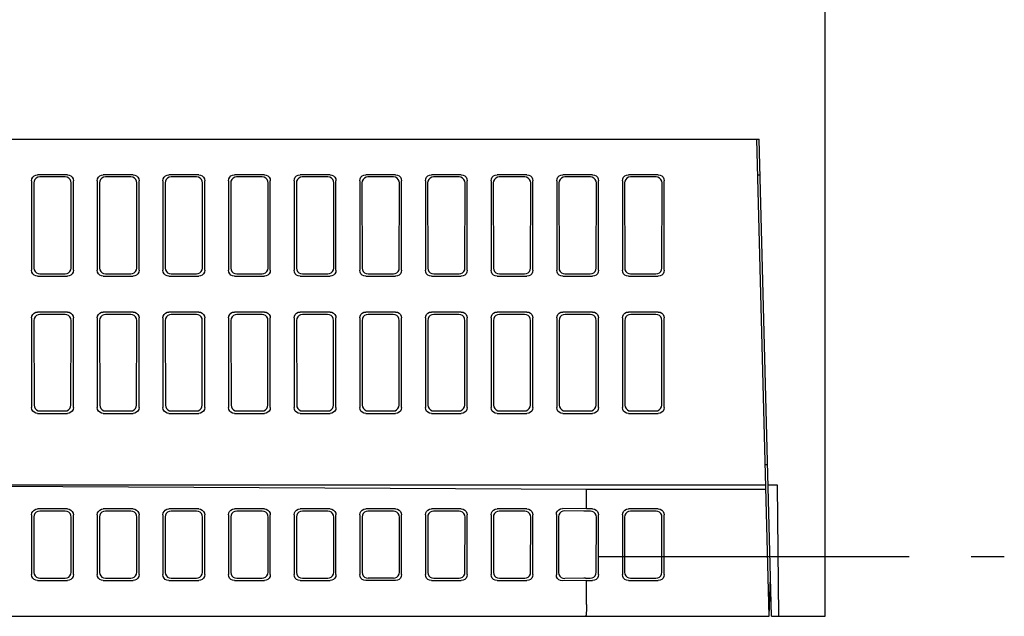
# Model space of a CAD drawing. Extents: x 90 to 1223, y 50 to 821.
# Tile 33 of 34: x 1110 to 1193, y 721 to 771. Entities that reach past the tile are written whole.
import ezdxf

# ---------------------------------------------------------------- set-up
doc = ezdxf.new("R2010")
doc.units = 0
doc.header["$LTSCALE"] = 69.3
doc.linetypes.add('CENTER', pattern=[0.6, 0.375, -0.075, 0.075, -0.075])
doc.layers.add('ALL_AXIS', color=7, linetype='CONTINUOUS')
doc.layers.add('ALL_FEATURES', color=7, linetype='CONTINUOUS')

msp = doc.modelspace()

# ---------------------------------------------------------------- linework, layer by layer
at = {"layer": 'ALL_AXIS', "color": 7, "linetype": 'CENTER'}
msp.add_line((1158.656, 726.25), (1192.625, 726.25), dxfattribs=at)
at = {"layer": 'ALL_FEATURES', "color": 7, "linetype": 'CONTINUOUS'}
for p, q in [((1177.625, 721.25), (1177.625, 821.25)), ((1098.195, 761.25), (1172.078, 761.25)), ((1172.925, 721.25), (1171.878, 761.25)), ((1173.125, 721.25), (1172.078, 761.25)), ((1114.127, 758.25), (1111.623, 758.25)), ((1119.627, 758.25), (1117.123, 758.25)), ((1125.127, 758.25), (1122.623, 758.25)), ((1130.627, 758.25), (1128.123, 758.25)), ((1136.127, 758.25), (1133.623, 758.25)), ((1141.627, 758.25), (1139.123, 758.25)), ((1147.127, 758.25), (1144.623, 758.25)), ((1152.627, 758.25), (1150.123, 758.25)), ((1158.127, 758.25), (1155.623, 758.25)), ((1163.627, 758.25), (1161.123, 758.25)), ((1171.956, 758.25), (1172.156, 758.25)), ((1111.125, 757.752), (1111.125, 750.248)), ((1111.306, 757.571), (1111.316, 750.44)), ((1113.947, 758.07), (1111.803, 758.07)), ((1114.434, 750.44), (1114.444, 757.571)), ((1114.625, 750.248), (1114.625, 757.752)), ((1116.625, 757.752), (1116.625, 750.248)), ((1116.806, 757.571), (1116.816, 750.44)), ((1119.447, 758.07), (1117.303, 758.07)), ((1119.934, 750.44), (1119.944, 757.571)), ((1120.125, 750.248), (1120.125, 757.752)), ((1122.125, 757.752), (1122.125, 750.248)), ((1122.306, 757.571), (1122.316, 750.44)), ((1124.947, 758.07), (1122.803, 758.07)), ((1125.434, 750.44), (1125.444, 757.571)), ((1125.625, 750.248), (1125.625, 757.752)), ((1127.625, 757.752), (1127.625, 750.248)), ((1127.806, 757.571), (1127.816, 750.44)), ((1130.447, 758.07), (1128.303, 758.07)), ((1130.934, 750.44), (1130.944, 757.571)), ((1131.125, 750.248), (1131.125, 757.752)), ((1133.125, 757.752), (1133.125, 750.248)), ((1133.306, 757.571), (1133.316, 750.44)), ((1135.947, 758.07), (1133.803, 758.07)), ((1136.434, 750.44), (1136.444, 757.571)), ((1136.625, 750.248), (1136.625, 757.752)), ((1138.625, 757.752), (1138.625, 750.248)), ((1138.806, 757.571), (1138.816, 750.44)), ((1141.447, 758.07), (1139.303, 758.07)), ((1141.934, 750.44), (1141.944, 757.571)), ((1142.125, 750.248), (1142.125, 757.752)), ((1144.125, 757.752), (1144.125, 750.248)), ((1144.306, 757.571), (1144.316, 750.44)), ((1146.947, 758.07), (1144.803, 758.07)), ((1147.434, 750.44), (1147.444, 757.571)), ((1147.625, 750.248), (1147.625, 757.752)), ((1149.625, 757.752), (1149.625, 750.248)), ((1149.806, 757.571), (1149.816, 750.44)), ((1152.447, 758.07), (1150.303, 758.07)), ((1152.934, 750.44), (1152.944, 757.571)), ((1153.125, 750.248), (1153.125, 757.752)), ((1155.125, 757.752), (1155.125, 750.248)), ((1155.306, 757.571), (1155.316, 750.44)), ((1157.947, 758.07), (1155.803, 758.07)), ((1158.434, 750.44), (1158.444, 757.571)), ((1158.625, 750.248), (1158.625, 757.752)), ((1160.625, 757.752), (1160.625, 750.248)), ((1160.806, 757.571), (1160.816, 750.44)), ((1163.447, 758.07), (1161.303, 758.07)), ((1163.934, 750.44), (1163.944, 757.571)), ((1164.125, 750.248), (1164.125, 757.752)), ((1111.815, 749.942), (1113.935, 749.942)), ((1117.315, 749.942), (1119.435, 749.942)), ((1122.815, 749.942), (1124.935, 749.942)), ((1128.315, 749.942), (1130.435, 749.942)), ((1133.661, 749.967), (1133.815, 749.942)), ((1133.815, 749.942), (1135.935, 749.942)), ((1139.315, 749.942), (1141.435, 749.942)), ((1144.815, 749.942), (1146.935, 749.942)), ((1150.315, 749.942), (1152.435, 749.942)), ((1155.815, 749.942), (1157.935, 749.942)), ((1161.315, 749.942), (1163.435, 749.942)), ((1111.623, 749.75), (1114.127, 749.75)), ((1117.123, 749.75), (1119.627, 749.75)), ((1122.623, 749.75), (1125.127, 749.75)), ((1128.123, 749.75), (1130.627, 749.75)), ((1133.623, 749.75), (1136.127, 749.75)), ((1139.123, 749.75), (1141.627, 749.75)), ((1144.623, 749.75), (1147.127, 749.75)), ((1150.123, 749.75), (1152.627, 749.75)), ((1155.623, 749.75), (1158.127, 749.75)), ((1161.123, 749.75), (1163.627, 749.75)), ((1114.127, 746.75), (1111.623, 746.75)), ((1119.627, 746.75), (1117.123, 746.75)), ((1125.127, 746.75), (1122.623, 746.75)), ((1130.627, 746.75), (1128.123, 746.75)), ((1136.127, 746.75), (1133.623, 746.75)), ((1141.627, 746.75), (1139.123, 746.75)), ((1147.127, 746.75), (1144.623, 746.75)), ((1152.627, 746.75), (1150.123, 746.75)), ((1158.127, 746.75), (1155.623, 746.75)), ((1163.627, 746.75), (1161.123, 746.75)), ((1111.125, 746.252), (1111.125, 738.748)), ((1111.323, 746.054), (1111.334, 738.957)), ((1113.929, 746.553), (1111.821, 746.553)), ((1114.416, 738.957), (1114.427, 746.054)), ((1114.625, 738.748), (1114.625, 746.252)), ((1116.625, 746.252), (1116.625, 738.748)), ((1116.823, 746.054), (1116.834, 738.957)), ((1119.429, 746.553), (1117.321, 746.553)), ((1119.916, 738.957), (1119.927, 746.054)), ((1120.125, 738.748), (1120.125, 746.252)), ((1122.125, 746.252), (1122.125, 738.748)), ((1122.323, 746.054), (1122.334, 738.957)), ((1124.929, 746.553), (1122.821, 746.553)), ((1125.416, 738.957), (1125.427, 746.054)), ((1125.625, 738.748), (1125.625, 746.252)), ((1127.625, 746.252), (1127.625, 738.748)), ((1127.823, 746.054), (1127.834, 738.957)), ((1130.429, 746.553), (1128.321, 746.553)), ((1130.916, 738.957), (1130.927, 746.054)), ((1131.125, 738.748), (1131.125, 746.252)), ((1133.125, 746.252), (1133.125, 738.748)), ((1133.323, 746.054), (1133.334, 738.957)), ((1135.929, 746.553), (1133.821, 746.553)), ((1136.416, 738.957), (1136.427, 746.054)), ((1136.625, 738.748), (1136.625, 746.252)), ((1138.625, 746.252), (1138.625, 738.748)), ((1138.823, 746.054), (1138.834, 738.957)), ((1141.429, 746.553), (1139.321, 746.553)), ((1141.584, 746.528), (1141.429, 746.553)), ((1141.916, 738.957), (1141.927, 746.054)), ((1142.125, 738.748), (1142.125, 746.252)), ((1144.125, 746.252), (1144.125, 738.748)), ((1144.323, 746.054), (1144.334, 738.957)), ((1146.929, 746.553), (1144.821, 746.553)), ((1147.416, 738.957), (1147.427, 746.054)), ((1147.625, 738.748), (1147.625, 746.252)), ((1149.625, 746.252), (1149.625, 738.748)), ((1149.823, 746.054), (1149.834, 738.957)), ((1152.429, 746.553), (1150.321, 746.553)), ((1152.916, 738.957), (1152.927, 746.054)), ((1153.125, 738.748), (1153.125, 746.252)), ((1155.125, 746.252), (1155.125, 738.748)), ((1155.323, 746.054), (1155.334, 738.957)), ((1157.929, 746.553), (1155.821, 746.553)), ((1158.416, 738.957), (1158.427, 746.054)), ((1158.625, 738.748), (1158.625, 746.252)), ((1160.625, 746.252), (1160.625, 738.748)), ((1160.823, 746.054), (1160.834, 738.957)), ((1163.429, 746.553), (1161.321, 746.553)), ((1163.916, 738.957), (1163.927, 746.054)), ((1164.125, 738.748), (1164.125, 746.252)), ((1111.833, 738.46), (1113.917, 738.46)), ((1117.333, 738.46), (1119.417, 738.46)), ((1122.833, 738.46), (1124.917, 738.46)), ((1128.333, 738.46), (1130.417, 738.46)), ((1133.833, 738.46), (1135.917, 738.46)), ((1139.333, 738.46), (1141.417, 738.46)), ((1144.833, 738.46), (1146.917, 738.46)), ((1150.333, 738.46), (1152.417, 738.46)), ((1155.833, 738.46), (1157.917, 738.46)), ((1161.333, 738.46), (1163.417, 738.46)), ((1111.623, 738.25), (1114.127, 738.25)), ((1117.123, 738.25), (1119.627, 738.25)), ((1122.623, 738.25), (1125.127, 738.25)), ((1128.123, 738.25), (1130.627, 738.25)), ((1133.623, 738.25), (1136.127, 738.25)), ((1139.123, 738.25), (1141.627, 738.25)), ((1144.623, 738.25), (1147.127, 738.25)), ((1150.123, 738.25), (1152.627, 738.25)), ((1155.623, 738.25), (1158.127, 738.25)), ((1161.123, 738.25), (1163.627, 738.25)), ((1172.611, 733.95), (1172.592, 733.95)), ((1172.637, 732.25), (1092.625, 732.25)), ((1095.625, 732.234), (1157.625, 731.901)), ((1157.625, 731.901), (1172.646, 731.901)), ((1157.625, 730.25), (1157.625, 731.901)), ((1173.625, 732.25), (1172.837, 732.25)), ((1173.721, 721.25), (1173.625, 732.25)), ((1114.127, 730.25), (1111.623, 730.25)), ((1119.627, 730.25), (1117.123, 730.25)), ((1125.127, 730.25), (1122.623, 730.25)), ((1130.627, 730.25), (1128.123, 730.25)), ((1136.127, 730.25), (1133.623, 730.25)), ((1141.627, 730.25), (1139.123, 730.25)), ((1147.127, 730.25), (1144.623, 730.25)), ((1152.627, 730.25), (1150.123, 730.25)), ((1157.625, 730.25), (1155.596, 730.277)), ((1158.127, 730.25), (1157.625, 730.25)), ((1163.627, 730.25), (1161.123, 730.25)), ((1111.125, 729.759), (1111.125, 724.741)), ((1111.312, 729.574), (1111.319, 724.933)), ((1113.946, 730.067), (1111.809, 730.067)), ((1114.436, 724.946), (1114.443, 729.561)), ((1114.625, 724.755), (1114.625, 729.745)), ((1116.625, 729.759), (1116.625, 724.741)), ((1116.812, 729.574), (1116.819, 724.933)), ((1119.446, 730.067), (1117.309, 730.067)), ((1119.936, 724.946), (1119.943, 729.561)), ((1120.125, 724.755), (1120.125, 729.745)), ((1122.125, 729.759), (1122.125, 724.741)), ((1122.312, 729.574), (1122.319, 724.933)), ((1124.946, 730.067), (1122.809, 730.067)), ((1125.436, 724.946), (1125.443, 729.561)), ((1125.625, 724.755), (1125.625, 729.745)), ((1127.625, 729.759), (1127.625, 724.741)), ((1127.812, 729.574), (1127.819, 724.933)), ((1130.446, 730.067), (1128.309, 730.067)), ((1130.936, 724.946), (1130.943, 729.561)), ((1131.125, 724.755), (1131.125, 729.745)), ((1133.125, 729.759), (1133.125, 724.741)), ((1133.312, 729.574), (1133.319, 724.933)), ((1135.946, 730.067), (1133.809, 730.067)), ((1136.436, 724.946), (1136.443, 729.561)), ((1136.625, 724.755), (1136.625, 729.745)), ((1138.625, 729.759), (1138.625, 724.741)), ((1138.812, 729.574), (1138.819, 724.933)), ((1141.446, 730.067), (1139.309, 730.067)), ((1141.936, 724.946), (1141.943, 729.561)), ((1142.125, 724.755), (1142.125, 729.745)), ((1144.125, 729.759), (1144.125, 724.741)), ((1144.312, 729.574), (1144.319, 724.933)), ((1146.946, 730.067), (1144.809, 730.067)), ((1147.436, 724.946), (1147.443, 729.561)), ((1147.625, 724.755), (1147.625, 729.745)), ((1149.625, 729.759), (1149.625, 724.741)), ((1149.812, 729.574), (1149.819, 724.933)), ((1152.446, 730.067), (1150.309, 730.067)), ((1152.936, 724.946), (1152.943, 729.561)), ((1153.125, 724.755), (1153.125, 729.745)), ((1155.091, 729.786), (1155.091, 724.714)), ((1155.278, 729.599), (1155.285, 724.908)), ((1157.391, 730.07), (1155.782, 730.091)), ((1158.436, 724.937), (1158.443, 729.57)), ((1158.625, 724.748), (1158.625, 729.752)), ((1160.625, 729.752), (1160.625, 724.748)), ((1160.807, 729.57), (1160.814, 724.937)), ((1163.446, 730.069), (1161.304, 730.069)), ((1163.936, 724.937), (1163.943, 729.57)), ((1164.125, 724.748), (1164.125, 729.752)), ((1111.818, 724.442), (1113.937, 724.442)), ((1117.318, 724.442), (1119.437, 724.442)), ((1122.818, 724.442), (1124.937, 724.442)), ((1128.318, 724.442), (1130.437, 724.442)), ((1133.818, 724.442), (1135.937, 724.442)), ((1141.437, 724.442), (1139.318, 724.442)), ((1144.818, 724.442), (1146.937, 724.442)), ((1150.318, 724.442), (1152.437, 724.442)), ((1157.536, 724.44), (1157.937, 724.44)), ((1161.313, 724.44), (1163.437, 724.44)), ((1172.925, 721.25), (1173.039, 724.523)), ((1111.623, 724.25), (1114.127, 724.25)), ((1117.123, 724.25), (1119.627, 724.25)), ((1122.623, 724.25), (1125.127, 724.25)), ((1128.123, 724.25), (1130.627, 724.25)), ((1133.623, 724.25), (1136.127, 724.25)), ((1141.627, 724.25), (1139.123, 724.25)), ((1144.623, 724.25), (1147.127, 724.25)), ((1150.123, 724.25), (1152.627, 724.25)), ((1157.625, 724.25), (1155.596, 724.223)), ((1157.625, 724.25), (1158.127, 724.25)), ((1157.625, 722.25), (1157.625, 724.25)), ((1161.123, 724.25), (1163.627, 724.25)), ((1007.149, 721.25), (1172.925, 721.25)), ((1173.125, 721.25), (1177.625, 721.25))]:
    msp.add_line(p, q, dxfattribs=at)
for points in [[(1111.125, 757.752), (1111.149, 757.906), (1111.22, 758.045), (1111.33, 758.155), (1111.469, 758.226), (1111.623, 758.25)], [(1114.127, 758.25), (1114.281, 758.226), (1114.42, 758.155), (1114.53, 758.045), (1114.601, 757.906), (1114.625, 757.752)], [(1116.625, 757.752), (1116.649, 757.906), (1116.72, 758.045), (1116.83, 758.155), (1116.969, 758.226), (1117.123, 758.25)], [(1119.627, 758.25), (1119.781, 758.226), (1119.92, 758.155), (1120.03, 758.045), (1120.101, 757.906), (1120.125, 757.752)], [(1122.125, 757.752), (1122.149, 757.906), (1122.22, 758.045), (1122.33, 758.155), (1122.469, 758.226), (1122.623, 758.25)], [(1125.127, 758.25), (1125.281, 758.226), (1125.42, 758.155), (1125.53, 758.045), (1125.601, 757.906), (1125.625, 757.752)], [(1127.625, 757.752), (1127.649, 757.906), (1127.72, 758.045), (1127.83, 758.155), (1127.969, 758.226), (1128.123, 758.25)], [(1130.627, 758.25), (1130.781, 758.226), (1130.92, 758.155), (1131.03, 758.045), (1131.101, 757.906), (1131.125, 757.752)], [(1133.125, 757.752), (1133.149, 757.906), (1133.22, 758.045), (1133.33, 758.155), (1133.469, 758.226), (1133.623, 758.25)], [(1136.127, 758.25), (1136.281, 758.226), (1136.42, 758.155), (1136.53, 758.045), (1136.601, 757.906), (1136.625, 757.752)], [(1138.625, 757.752), (1138.649, 757.906), (1138.72, 758.045), (1138.83, 758.155), (1138.969, 758.226), (1139.123, 758.25)], [(1141.627, 758.25), (1141.781, 758.226), (1141.92, 758.155), (1142.03, 758.045), (1142.101, 757.906), (1142.125, 757.752)], [(1144.125, 757.752), (1144.149, 757.906), (1144.22, 758.045), (1144.33, 758.155), (1144.469, 758.226), (1144.623, 758.25)], [(1147.127, 758.25), (1147.281, 758.226), (1147.42, 758.155), (1147.53, 758.045), (1147.601, 757.906), (1147.625, 757.752)], [(1149.625, 757.752), (1149.649, 757.906), (1149.72, 758.045), (1149.83, 758.155), (1149.969, 758.226), (1150.123, 758.25)], [(1152.627, 758.25), (1152.781, 758.226), (1152.92, 758.155), (1153.03, 758.045), (1153.101, 757.906), (1153.125, 757.752)], [(1155.125, 757.752), (1155.149, 757.906), (1155.22, 758.045), (1155.33, 758.155), (1155.469, 758.226), (1155.623, 758.25)], [(1158.127, 758.25), (1158.281, 758.226), (1158.42, 758.155), (1158.53, 758.045), (1158.601, 757.906), (1158.625, 757.752)], [(1160.625, 757.752), (1160.649, 757.906), (1160.72, 758.045), (1160.83, 758.155), (1160.969, 758.226), (1161.123, 758.25)], [(1163.627, 758.25), (1163.781, 758.226), (1163.92, 758.155), (1164.03, 758.045), (1164.101, 757.906), (1164.125, 757.752)], [(1111.803, 758.07), (1111.649, 758.046), (1111.51, 757.975), (1111.4, 757.865), (1111.33, 757.726), (1111.306, 757.571)], [(1114.444, 757.571), (1114.42, 757.726), (1114.35, 757.865), (1114.24, 757.975), (1114.101, 758.046), (1113.947, 758.07)], [(1117.303, 758.07), (1117.149, 758.046), (1117.01, 757.975), (1116.9, 757.865), (1116.83, 757.726), (1116.806, 757.571)], [(1119.944, 757.571), (1119.92, 757.726), (1119.85, 757.865), (1119.74, 757.975), (1119.601, 758.046), (1119.447, 758.07)], [(1122.803, 758.07), (1122.649, 758.046), (1122.51, 757.975), (1122.4, 757.865), (1122.33, 757.726), (1122.306, 757.571)], [(1125.444, 757.571), (1125.42, 757.726), (1125.35, 757.865), (1125.24, 757.975), (1125.101, 758.046), (1124.947, 758.07)], [(1128.303, 758.07), (1128.149, 758.046), (1128.01, 757.975), (1127.9, 757.865), (1127.83, 757.726), (1127.806, 757.571)], [(1130.944, 757.571), (1130.92, 757.726), (1130.85, 757.865), (1130.74, 757.975), (1130.601, 758.046), (1130.447, 758.07)], [(1133.803, 758.07), (1133.649, 758.046), (1133.51, 757.975), (1133.4, 757.865), (1133.33, 757.726), (1133.306, 757.571)], [(1136.444, 757.571), (1136.42, 757.726), (1136.35, 757.865), (1136.24, 757.975), (1136.101, 758.046), (1135.947, 758.07)], [(1139.303, 758.07), (1139.149, 758.046), (1139.01, 757.975), (1138.9, 757.865), (1138.83, 757.726), (1138.806, 757.571)], [(1141.944, 757.571), (1141.92, 757.726), (1141.85, 757.865), (1141.74, 757.975), (1141.601, 758.046), (1141.447, 758.07)], [(1144.803, 758.07), (1144.649, 758.046), (1144.51, 757.975), (1144.4, 757.865), (1144.33, 757.726), (1144.306, 757.571)], [(1147.444, 757.571), (1147.42, 757.726), (1147.35, 757.865), (1147.24, 757.975), (1147.101, 758.046), (1146.947, 758.07)], [(1150.303, 758.07), (1150.149, 758.046), (1150.01, 757.975), (1149.9, 757.865), (1149.83, 757.726), (1149.806, 757.571)], [(1152.944, 757.571), (1152.92, 757.726), (1152.85, 757.865), (1152.74, 757.975), (1152.601, 758.046), (1152.447, 758.07)], [(1155.803, 758.07), (1155.649, 758.046), (1155.51, 757.975), (1155.4, 757.865), (1155.33, 757.726), (1155.306, 757.571)], [(1158.444, 757.571), (1158.42, 757.726), (1158.35, 757.865), (1158.24, 757.975), (1158.101, 758.046), (1157.947, 758.07)], [(1161.303, 758.07), (1161.149, 758.046), (1161.01, 757.975), (1160.9, 757.865), (1160.83, 757.726), (1160.806, 757.571)], [(1163.944, 757.571), (1163.92, 757.726), (1163.85, 757.865), (1163.74, 757.975), (1163.601, 758.046), (1163.447, 758.07)], [(1111.623, 749.75), (1111.469, 749.774), (1111.33, 749.845), (1111.22, 749.955), (1111.149, 750.094), (1111.125, 750.248)], [(1111.316, 750.44), (1111.341, 750.286), (1111.412, 750.147), (1111.522, 750.037), (1111.661, 749.967), (1111.815, 749.942)], [(1113.935, 749.942), (1114.089, 749.967), (1114.228, 750.037), (1114.338, 750.147), (1114.409, 750.286), (1114.434, 750.44)], [(1114.625, 750.248), (1114.601, 750.094), (1114.53, 749.955), (1114.42, 749.845), (1114.281, 749.774), (1114.127, 749.75)], [(1117.123, 749.75), (1116.969, 749.774), (1116.83, 749.845), (1116.72, 749.955), (1116.649, 750.094), (1116.625, 750.248)], [(1116.816, 750.44), (1116.841, 750.286), (1116.912, 750.147), (1117.022, 750.037), (1117.161, 749.967), (1117.315, 749.942)], [(1119.435, 749.942), (1119.589, 749.967), (1119.728, 750.037), (1119.838, 750.147), (1119.909, 750.286), (1119.934, 750.44)], [(1120.125, 750.248), (1120.101, 750.094), (1120.03, 749.955), (1119.92, 749.845), (1119.781, 749.774), (1119.627, 749.75)], [(1122.623, 749.75), (1122.469, 749.774), (1122.33, 749.845), (1122.22, 749.955), (1122.149, 750.094), (1122.125, 750.248)], [(1122.316, 750.44), (1122.341, 750.286), (1122.412, 750.147), (1122.522, 750.037), (1122.661, 749.967), (1122.815, 749.942)], [(1124.935, 749.942), (1125.089, 749.967), (1125.228, 750.037), (1125.338, 750.147), (1125.409, 750.286), (1125.434, 750.44)], [(1125.625, 750.248), (1125.601, 750.094), (1125.53, 749.955), (1125.42, 749.845), (1125.281, 749.774), (1125.127, 749.75)], [(1128.123, 749.75), (1127.969, 749.774), (1127.83, 749.845), (1127.72, 749.955), (1127.649, 750.094), (1127.625, 750.248)], [(1127.816, 750.44), (1127.841, 750.286), (1127.912, 750.147), (1128.022, 750.037), (1128.161, 749.967), (1128.315, 749.942)], [(1130.435, 749.942), (1130.589, 749.967), (1130.728, 750.037), (1130.838, 750.147), (1130.909, 750.286), (1130.934, 750.44)], [(1131.125, 750.248), (1131.101, 750.094), (1131.03, 749.955), (1130.92, 749.845), (1130.781, 749.774), (1130.627, 749.75)], [(1133.623, 749.75), (1133.469, 749.774), (1133.33, 749.845), (1133.22, 749.955), (1133.149, 750.094), (1133.125, 750.248)], [(1133.316, 750.44), (1133.341, 750.286), (1133.412, 750.147), (1133.522, 750.037), (1133.661, 749.967)], [(1135.935, 749.942), (1136.089, 749.967), (1136.228, 750.037), (1136.338, 750.147), (1136.409, 750.286), (1136.434, 750.44)], [(1136.625, 750.248), (1136.601, 750.094), (1136.53, 749.955), (1136.42, 749.845), (1136.281, 749.774), (1136.127, 749.75)], [(1139.123, 749.75), (1138.969, 749.774), (1138.83, 749.845), (1138.72, 749.955), (1138.649, 750.094), (1138.625, 750.248)], [(1138.816, 750.44), (1138.841, 750.286), (1138.912, 750.147), (1139.022, 750.037), (1139.161, 749.967), (1139.315, 749.942)], [(1141.435, 749.942), (1141.589, 749.967), (1141.728, 750.037), (1141.838, 750.147), (1141.909, 750.286), (1141.934, 750.44)], [(1142.125, 750.248), (1142.101, 750.094), (1142.03, 749.955), (1141.92, 749.845), (1141.781, 749.774), (1141.627, 749.75)], [(1144.623, 749.75), (1144.469, 749.774), (1144.33, 749.845), (1144.22, 749.955), (1144.149, 750.094), (1144.125, 750.248)], [(1144.316, 750.44), (1144.341, 750.286), (1144.412, 750.147), (1144.522, 750.037), (1144.661, 749.967), (1144.815, 749.942)], [(1146.935, 749.942), (1147.089, 749.967), (1147.228, 750.037), (1147.338, 750.147), (1147.409, 750.286), (1147.434, 750.44)], [(1147.625, 750.248), (1147.601, 750.094), (1147.53, 749.955), (1147.42, 749.845), (1147.281, 749.774), (1147.127, 749.75)], [(1150.123, 749.75), (1149.969, 749.774), (1149.83, 749.845), (1149.72, 749.955), (1149.649, 750.094), (1149.625, 750.248)], [(1149.816, 750.44), (1149.841, 750.286), (1149.912, 750.147), (1150.022, 750.037), (1150.161, 749.967), (1150.315, 749.942)], [(1152.435, 749.942), (1152.589, 749.967), (1152.728, 750.037), (1152.838, 750.147), (1152.909, 750.286), (1152.934, 750.44)], [(1153.125, 750.248), (1153.101, 750.094), (1153.03, 749.955), (1152.92, 749.845), (1152.781, 749.774), (1152.627, 749.75)], [(1155.623, 749.75), (1155.469, 749.774), (1155.33, 749.845), (1155.22, 749.955), (1155.149, 750.094), (1155.125, 750.248)], [(1155.316, 750.44), (1155.341, 750.286), (1155.412, 750.147), (1155.522, 750.037), (1155.661, 749.967), (1155.815, 749.942)], [(1157.935, 749.942), (1158.089, 749.967), (1158.228, 750.037), (1158.338, 750.147), (1158.409, 750.286), (1158.434, 750.44)], [(1158.625, 750.248), (1158.601, 750.094), (1158.53, 749.955), (1158.42, 749.845), (1158.281, 749.774), (1158.127, 749.75)], [(1161.123, 749.75), (1160.969, 749.774), (1160.83, 749.845), (1160.72, 749.955), (1160.649, 750.094), (1160.625, 750.248)], [(1160.816, 750.44), (1160.841, 750.286), (1160.912, 750.147), (1161.022, 750.037), (1161.161, 749.967), (1161.315, 749.942)], [(1163.435, 749.942), (1163.589, 749.967), (1163.728, 750.037)], [(1164.125, 750.248), (1164.101, 750.094), (1164.03, 749.955), (1163.92, 749.845), (1163.781, 749.774), (1163.627, 749.75)], [(1163.728, 750.037), (1163.838, 750.147), (1163.909, 750.286), (1163.934, 750.44)], [(1111.125, 746.252), (1111.149, 746.406), (1111.22, 746.545), (1111.33, 746.655), (1111.469, 746.726), (1111.623, 746.75)], [(1114.127, 746.75), (1114.281, 746.726), (1114.42, 746.655), (1114.53, 746.545), (1114.601, 746.406), (1114.625, 746.252)], [(1116.625, 746.252), (1116.649, 746.406), (1116.72, 746.545), (1116.83, 746.655), (1116.969, 746.726), (1117.123, 746.75)], [(1119.627, 746.75), (1119.781, 746.726), (1119.92, 746.655), (1120.03, 746.545), (1120.101, 746.406), (1120.125, 746.252)], [(1122.125, 746.252), (1122.149, 746.406), (1122.22, 746.545), (1122.33, 746.655), (1122.469, 746.726), (1122.623, 746.75)], [(1125.127, 746.75), (1125.281, 746.726), (1125.42, 746.655), (1125.53, 746.545), (1125.601, 746.406), (1125.625, 746.252)], [(1127.625, 746.252), (1127.649, 746.406), (1127.72, 746.545), (1127.83, 746.655), (1127.969, 746.726), (1128.123, 746.75)], [(1130.627, 746.75), (1130.781, 746.726), (1130.92, 746.655), (1131.03, 746.545), (1131.101, 746.406), (1131.125, 746.252)], [(1133.125, 746.252), (1133.149, 746.406), (1133.22, 746.545), (1133.33, 746.655), (1133.469, 746.726), (1133.623, 746.75)], [(1136.127, 746.75), (1136.281, 746.726), (1136.42, 746.655), (1136.53, 746.545), (1136.601, 746.406), (1136.625, 746.252)], [(1138.625, 746.252), (1138.649, 746.406), (1138.72, 746.545), (1138.83, 746.655), (1138.969, 746.726), (1139.123, 746.75)], [(1141.627, 746.75), (1141.781, 746.726), (1141.92, 746.655), (1142.03, 746.545), (1142.101, 746.406), (1142.125, 746.252)], [(1144.125, 746.252), (1144.149, 746.406), (1144.22, 746.545), (1144.33, 746.655), (1144.469, 746.726), (1144.623, 746.75)], [(1147.127, 746.75), (1147.281, 746.726), (1147.42, 746.655), (1147.53, 746.545), (1147.601, 746.406), (1147.625, 746.252)], [(1149.625, 746.252), (1149.649, 746.406), (1149.72, 746.545), (1149.83, 746.655), (1149.969, 746.726), (1150.123, 746.75)], [(1152.627, 746.75), (1152.781, 746.726), (1152.92, 746.655), (1153.03, 746.545), (1153.101, 746.406), (1153.125, 746.252)], [(1155.125, 746.252), (1155.149, 746.406), (1155.22, 746.545), (1155.33, 746.655), (1155.469, 746.726), (1155.623, 746.75)], [(1158.127, 746.75), (1158.281, 746.726), (1158.42, 746.655), (1158.53, 746.545), (1158.601, 746.406), (1158.625, 746.252)], [(1160.625, 746.252), (1160.649, 746.406), (1160.72, 746.545), (1160.83, 746.655), (1160.969, 746.726), (1161.123, 746.75)], [(1163.627, 746.75), (1163.781, 746.726), (1163.92, 746.655), (1164.03, 746.545), (1164.101, 746.406), (1164.125, 746.252)], [(1111.821, 746.553), (1111.666, 746.528), (1111.528, 746.458), (1111.418, 746.348), (1111.347, 746.209), (1111.323, 746.054)], [(1114.427, 746.054), (1114.403, 746.209), (1114.332, 746.348), (1114.222, 746.458), (1114.084, 746.528), (1113.929, 746.553)], [(1117.321, 746.553), (1117.166, 746.528), (1117.028, 746.458), (1116.918, 746.348), (1116.847, 746.209), (1116.823, 746.054)], [(1119.927, 746.054), (1119.903, 746.209), (1119.832, 746.348), (1119.722, 746.458), (1119.584, 746.528), (1119.429, 746.553)], [(1122.821, 746.553), (1122.666, 746.528), (1122.528, 746.458), (1122.418, 746.348), (1122.347, 746.209), (1122.323, 746.054)], [(1125.427, 746.054), (1125.403, 746.209), (1125.332, 746.348), (1125.222, 746.458), (1125.084, 746.528), (1124.929, 746.553)], [(1128.321, 746.553), (1128.166, 746.528), (1128.028, 746.458), (1127.918, 746.348), (1127.847, 746.209), (1127.823, 746.054)], [(1130.927, 746.054), (1130.903, 746.209), (1130.832, 746.348), (1130.722, 746.458), (1130.584, 746.528), (1130.429, 746.553)], [(1133.821, 746.553), (1133.666, 746.528), (1133.528, 746.458), (1133.418, 746.348), (1133.347, 746.209), (1133.323, 746.054)], [(1136.427, 746.054), (1136.403, 746.209), (1136.332, 746.348), (1136.222, 746.458), (1136.084, 746.528), (1135.929, 746.553)], [(1139.321, 746.553), (1139.166, 746.528), (1139.028, 746.458), (1138.918, 746.348), (1138.847, 746.209), (1138.823, 746.054)], [(1141.927, 746.054), (1141.903, 746.209), (1141.832, 746.348), (1141.722, 746.458), (1141.584, 746.528)], [(1144.821, 746.553), (1144.666, 746.528), (1144.528, 746.458), (1144.418, 746.348), (1144.347, 746.209), (1144.323, 746.054)], [(1147.427, 746.054), (1147.403, 746.209), (1147.332, 746.348), (1147.222, 746.458), (1147.084, 746.528), (1146.929, 746.553)], [(1150.321, 746.553), (1150.166, 746.528), (1150.028, 746.458), (1149.918, 746.348), (1149.847, 746.209), (1149.823, 746.054)], [(1152.927, 746.054), (1152.903, 746.209), (1152.832, 746.348), (1152.722, 746.458), (1152.584, 746.528), (1152.429, 746.553)], [(1155.821, 746.553), (1155.666, 746.528), (1155.528, 746.458), (1155.418, 746.348), (1155.347, 746.209), (1155.323, 746.054)], [(1158.427, 746.054), (1158.403, 746.209), (1158.332, 746.348), (1158.222, 746.458), (1158.084, 746.528), (1157.929, 746.553)], [(1161.321, 746.553), (1161.166, 746.528), (1161.028, 746.458), (1160.918, 746.348), (1160.847, 746.209), (1160.823, 746.054)], [(1163.722, 746.458), (1163.584, 746.528), (1163.429, 746.553)], [(1163.927, 746.054), (1163.903, 746.209), (1163.832, 746.348), (1163.722, 746.458)], [(1111.623, 738.25), (1111.469, 738.274), (1111.33, 738.345), (1111.22, 738.455), (1111.149, 738.594), (1111.125, 738.748)], [(1111.334, 738.957), (1111.359, 738.803), (1111.429, 738.665), (1111.539, 738.555), (1111.678, 738.484), (1111.833, 738.46)], [(1113.917, 738.46), (1114.072, 738.484), (1114.211, 738.555), (1114.321, 738.665), (1114.391, 738.803), (1114.416, 738.957)], [(1114.625, 738.748), (1114.601, 738.594), (1114.53, 738.455), (1114.42, 738.345), (1114.281, 738.274), (1114.127, 738.25)], [(1117.123, 738.25), (1116.969, 738.274), (1116.83, 738.345), (1116.72, 738.455), (1116.649, 738.594), (1116.625, 738.748)], [(1116.834, 738.957), (1116.859, 738.803), (1116.929, 738.665), (1117.039, 738.555), (1117.178, 738.484), (1117.333, 738.46)], [(1119.417, 738.46), (1119.572, 738.484), (1119.711, 738.555), (1119.821, 738.665), (1119.891, 738.803), (1119.916, 738.957)], [(1120.125, 738.748), (1120.101, 738.594), (1120.03, 738.455), (1119.92, 738.345), (1119.781, 738.274), (1119.627, 738.25)], [(1122.623, 738.25), (1122.469, 738.274), (1122.33, 738.345), (1122.22, 738.455), (1122.149, 738.594), (1122.125, 738.748)], [(1122.334, 738.957), (1122.359, 738.803), (1122.429, 738.665), (1122.539, 738.555), (1122.678, 738.484), (1122.833, 738.46)], [(1124.917, 738.46), (1125.072, 738.484), (1125.211, 738.555), (1125.321, 738.665), (1125.391, 738.803), (1125.416, 738.957)], [(1125.625, 738.748), (1125.601, 738.594), (1125.53, 738.455), (1125.42, 738.345), (1125.281, 738.274), (1125.127, 738.25)], [(1128.123, 738.25), (1127.969, 738.274), (1127.83, 738.345), (1127.72, 738.455), (1127.649, 738.594), (1127.625, 738.748)], [(1127.834, 738.957), (1127.859, 738.803), (1127.929, 738.665), (1128.039, 738.555), (1128.178, 738.484), (1128.333, 738.46)], [(1130.417, 738.46), (1130.572, 738.484), (1130.711, 738.555), (1130.821, 738.665), (1130.891, 738.803), (1130.916, 738.957)], [(1131.125, 738.748), (1131.101, 738.594), (1131.03, 738.455), (1130.92, 738.345), (1130.781, 738.274), (1130.627, 738.25)], [(1133.623, 738.25), (1133.469, 738.274), (1133.33, 738.345), (1133.22, 738.455), (1133.149, 738.594), (1133.125, 738.748)], [(1133.334, 738.957), (1133.359, 738.803), (1133.429, 738.665), (1133.539, 738.555), (1133.678, 738.484), (1133.833, 738.46)], [(1135.917, 738.46), (1136.072, 738.484), (1136.211, 738.555), (1136.321, 738.665), (1136.391, 738.803), (1136.416, 738.957)], [(1136.625, 738.748), (1136.601, 738.594), (1136.53, 738.455), (1136.42, 738.345), (1136.281, 738.274), (1136.127, 738.25)], [(1139.123, 738.25), (1138.969, 738.274), (1138.83, 738.345), (1138.72, 738.455), (1138.649, 738.594), (1138.625, 738.748)], [(1138.834, 738.957), (1138.859, 738.803), (1138.929, 738.665), (1139.039, 738.555), (1139.178, 738.484), (1139.333, 738.46)], [(1141.417, 738.46), (1141.572, 738.484), (1141.711, 738.555), (1141.821, 738.665), (1141.891, 738.803), (1141.916, 738.957)], [(1142.125, 738.748), (1142.101, 738.594), (1142.03, 738.455), (1141.92, 738.345), (1141.781, 738.274), (1141.627, 738.25)], [(1144.623, 738.25), (1144.469, 738.274), (1144.33, 738.345), (1144.22, 738.455), (1144.149, 738.594), (1144.125, 738.748)], [(1144.334, 738.957), (1144.359, 738.803), (1144.429, 738.665), (1144.539, 738.555), (1144.678, 738.484), (1144.833, 738.46)], [(1146.917, 738.46), (1147.072, 738.484), (1147.211, 738.555), (1147.321, 738.665), (1147.391, 738.803), (1147.416, 738.957)], [(1147.625, 738.748), (1147.601, 738.594), (1147.53, 738.455), (1147.42, 738.345), (1147.281, 738.274), (1147.127, 738.25)], [(1150.123, 738.25), (1149.969, 738.274), (1149.83, 738.345), (1149.72, 738.455), (1149.649, 738.594), (1149.625, 738.748)], [(1149.834, 738.957), (1149.859, 738.803), (1149.929, 738.665), (1150.039, 738.555), (1150.178, 738.484), (1150.333, 738.46)], [(1152.417, 738.46), (1152.572, 738.484), (1152.711, 738.555), (1152.821, 738.665), (1152.891, 738.803), (1152.916, 738.957)], [(1153.125, 738.748), (1153.101, 738.594), (1153.03, 738.455), (1152.92, 738.345), (1152.781, 738.274), (1152.627, 738.25)], [(1155.623, 738.25), (1155.469, 738.274), (1155.33, 738.345), (1155.22, 738.455), (1155.149, 738.594), (1155.125, 738.748)], [(1155.334, 738.957), (1155.359, 738.803), (1155.429, 738.665), (1155.539, 738.555), (1155.678, 738.484), (1155.833, 738.46)], [(1157.917, 738.46), (1158.072, 738.484), (1158.211, 738.555), (1158.321, 738.665), (1158.391, 738.803), (1158.416, 738.957)], [(1158.625, 738.748), (1158.601, 738.594), (1158.53, 738.455), (1158.42, 738.345), (1158.281, 738.274), (1158.127, 738.25)], [(1161.123, 738.25), (1160.969, 738.274), (1160.83, 738.345), (1160.72, 738.455), (1160.649, 738.594), (1160.625, 738.748)], [(1160.834, 738.957), (1160.859, 738.803), (1160.929, 738.665), (1161.039, 738.555), (1161.178, 738.484), (1161.333, 738.46)], [(1163.417, 738.46), (1163.572, 738.484), (1163.711, 738.555), (1163.821, 738.665), (1163.891, 738.803), (1163.916, 738.957)], [(1164.125, 738.748), (1164.101, 738.594), (1164.03, 738.455), (1163.92, 738.345), (1163.781, 738.274), (1163.627, 738.25)], [(1111.125, 729.759), (1111.149, 729.91), (1111.218, 730.046), (1111.327, 730.154), (1111.466, 730.225), (1111.623, 730.25)], [(1114.127, 730.25), (1114.28, 730.225), (1114.419, 730.154), (1114.53, 730.042), (1114.601, 729.901), (1114.625, 729.745)], [(1116.625, 729.759), (1116.649, 729.91), (1116.718, 730.046), (1116.827, 730.154), (1116.966, 730.225), (1117.123, 730.25)], [(1119.627, 730.25), (1119.78, 730.225), (1119.919, 730.154), (1120.03, 730.042), (1120.101, 729.901), (1120.125, 729.745)], [(1122.125, 729.759), (1122.149, 729.91), (1122.218, 730.046), (1122.327, 730.154), (1122.466, 730.225), (1122.623, 730.25)], [(1125.127, 730.25), (1125.28, 730.225), (1125.419, 730.154), (1125.53, 730.042), (1125.601, 729.901), (1125.625, 729.745)], [(1127.625, 729.759), (1127.649, 729.91), (1127.718, 730.046), (1127.827, 730.154), (1127.966, 730.225), (1128.123, 730.25)], [(1130.627, 730.25), (1130.78, 730.225), (1130.919, 730.154), (1131.03, 730.042), (1131.101, 729.901), (1131.125, 729.745)], [(1133.125, 729.759), (1133.149, 729.91), (1133.218, 730.046), (1133.327, 730.154), (1133.466, 730.225), (1133.623, 730.25)], [(1136.127, 730.25), (1136.28, 730.225), (1136.419, 730.154), (1136.53, 730.042), (1136.601, 729.901), (1136.625, 729.745)], [(1138.625, 729.759), (1138.649, 729.91), (1138.718, 730.046), (1138.827, 730.154), (1138.966, 730.225), (1139.123, 730.25)], [(1141.627, 730.25), (1141.78, 730.225), (1141.919, 730.154), (1142.03, 730.042), (1142.101, 729.901), (1142.125, 729.745)], [(1144.125, 729.759), (1144.149, 729.91), (1144.218, 730.046), (1144.327, 730.154), (1144.466, 730.225), (1144.623, 730.25)], [(1147.127, 730.25), (1147.28, 730.225), (1147.419, 730.154), (1147.53, 730.042), (1147.601, 729.901), (1147.625, 729.745)], [(1149.625, 729.759), (1149.649, 729.91), (1149.718, 730.046), (1149.827, 730.154), (1149.966, 730.225), (1150.123, 730.25)], [(1152.627, 730.25), (1152.78, 730.225), (1152.919, 730.154), (1153.03, 730.042), (1153.101, 729.901), (1153.125, 729.745)], [(1155.091, 729.786), (1155.115, 729.938), (1155.185, 730.075), (1155.296, 730.184), (1155.437, 730.254), (1155.596, 730.277)], [(1158.127, 730.25), (1158.281, 730.226), (1158.42, 730.155), (1158.53, 730.045), (1158.601, 729.906), (1158.625, 729.752)], [(1160.625, 729.752), (1160.649, 729.906), (1160.72, 730.045), (1160.83, 730.155), (1160.969, 730.226), (1161.123, 730.25)], [(1163.627, 730.25), (1163.781, 730.226), (1163.92, 730.155), (1164.03, 730.045), (1164.101, 729.906), (1164.125, 729.752)], [(1111.809, 730.067), (1111.652, 730.042), (1111.513, 729.971), (1111.404, 729.862), (1111.335, 729.726), (1111.312, 729.574)], [(1114.443, 729.561), (1114.419, 729.717), (1114.348, 729.858), (1114.238, 729.97), (1114.099, 730.042), (1113.946, 730.067)], [(1117.309, 730.067), (1117.152, 730.042), (1117.013, 729.971), (1116.904, 729.862), (1116.835, 729.726), (1116.812, 729.574)], [(1119.943, 729.561), (1119.919, 729.717), (1119.848, 729.858), (1119.738, 729.97), (1119.599, 730.042), (1119.446, 730.067)], [(1122.809, 730.067), (1122.652, 730.042), (1122.513, 729.971), (1122.404, 729.862), (1122.335, 729.726), (1122.312, 729.574)], [(1125.443, 729.561), (1125.419, 729.717), (1125.348, 729.858), (1125.238, 729.97), (1125.099, 730.042), (1124.946, 730.067)], [(1128.309, 730.067), (1128.152, 730.042), (1128.013, 729.971), (1127.904, 729.862), (1127.835, 729.726), (1127.812, 729.574)], [(1130.943, 729.561), (1130.919, 729.717), (1130.848, 729.858), (1130.738, 729.97), (1130.599, 730.042), (1130.446, 730.067)], [(1133.809, 730.067), (1133.652, 730.042), (1133.513, 729.971), (1133.404, 729.862), (1133.335, 729.726), (1133.312, 729.574)], [(1136.443, 729.561), (1136.419, 729.717), (1136.348, 729.858), (1136.238, 729.97), (1136.099, 730.042), (1135.946, 730.067)], [(1139.309, 730.067), (1139.152, 730.042), (1139.013, 729.971), (1138.904, 729.862), (1138.835, 729.726), (1138.812, 729.574)], [(1141.943, 729.561), (1141.919, 729.717), (1141.848, 729.858), (1141.738, 729.97), (1141.599, 730.042), (1141.446, 730.067)], [(1144.809, 730.067), (1144.652, 730.042), (1144.513, 729.971), (1144.404, 729.862), (1144.335, 729.726), (1144.312, 729.574)], [(1147.443, 729.561), (1147.419, 729.717), (1147.348, 729.858), (1147.238, 729.97), (1147.099, 730.042), (1146.946, 730.067)], [(1150.309, 730.067), (1150.152, 730.042), (1150.013, 729.971), (1149.904, 729.862), (1149.835, 729.726), (1149.812, 729.574)], [(1152.943, 729.561), (1152.919, 729.717), (1152.848, 729.858), (1152.738, 729.97), (1152.599, 730.042), (1152.446, 730.067)], [(1155.782, 730.091), (1155.623, 730.068), (1155.482, 729.998), (1155.372, 729.889), (1155.302, 729.752), (1155.278, 729.599)], [(1157.946, 730.069), (1157.543, 730.069), (1157.391, 730.07)], [(1158.443, 729.57), (1158.419, 729.725), (1158.348, 729.864), (1158.238, 729.974), (1158.1, 730.044), (1157.946, 730.069)], [(1161.304, 730.069), (1161.15, 730.044), (1161.012, 729.974), (1160.902, 729.864), (1160.831, 729.725), (1160.807, 729.57)], [(1163.943, 729.57), (1163.919, 729.725), (1163.848, 729.864), (1163.738, 729.974), (1163.6, 730.044), (1163.446, 730.069)], [(1111.623, 724.25), (1111.466, 724.275), (1111.327, 724.346), (1111.218, 724.454), (1111.149, 724.59), (1111.125, 724.741)], [(1111.319, 724.933), (1111.343, 724.782), (1111.412, 724.646), (1111.521, 724.538), (1111.661, 724.467), (1111.818, 724.442)], [(1113.937, 724.442), (1114.091, 724.467), (1114.23, 724.539), (1114.34, 724.65), (1114.412, 724.791), (1114.436, 724.946)], [(1114.625, 724.755), (1114.601, 724.599), (1114.53, 724.458), (1114.419, 724.346), (1114.28, 724.275), (1114.127, 724.25)], [(1117.123, 724.25), (1116.966, 724.275), (1116.827, 724.346), (1116.718, 724.454), (1116.649, 724.59), (1116.625, 724.741)], [(1116.819, 724.933), (1116.843, 724.782), (1116.912, 724.646), (1117.021, 724.538), (1117.161, 724.467), (1117.318, 724.442)], [(1119.437, 724.442), (1119.591, 724.467), (1119.73, 724.539), (1119.84, 724.65), (1119.912, 724.791), (1119.936, 724.946)], [(1120.125, 724.755), (1120.101, 724.599), (1120.03, 724.458), (1119.919, 724.346), (1119.78, 724.275), (1119.627, 724.25)], [(1122.623, 724.25), (1122.466, 724.275), (1122.327, 724.346), (1122.218, 724.454), (1122.149, 724.59), (1122.125, 724.741)], [(1122.319, 724.933), (1122.343, 724.782), (1122.412, 724.646), (1122.521, 724.538), (1122.661, 724.467), (1122.818, 724.442)], [(1124.937, 724.442), (1125.091, 724.467), (1125.23, 724.539), (1125.34, 724.65), (1125.412, 724.791), (1125.436, 724.946)], [(1125.625, 724.755), (1125.601, 724.599), (1125.53, 724.458), (1125.419, 724.346), (1125.28, 724.275), (1125.127, 724.25)], [(1128.123, 724.25), (1127.966, 724.275), (1127.827, 724.346), (1127.718, 724.454), (1127.649, 724.59), (1127.625, 724.741)], [(1127.819, 724.933), (1127.843, 724.782), (1127.912, 724.646), (1128.021, 724.538), (1128.161, 724.467), (1128.318, 724.442)], [(1130.437, 724.442), (1130.591, 724.467), (1130.73, 724.539), (1130.84, 724.65), (1130.912, 724.791), (1130.936, 724.946)], [(1131.125, 724.755), (1131.101, 724.599), (1131.03, 724.458), (1130.919, 724.346), (1130.78, 724.275), (1130.627, 724.25)], [(1133.623, 724.25), (1133.466, 724.275), (1133.327, 724.346), (1133.218, 724.454), (1133.149, 724.59), (1133.125, 724.741)], [(1133.319, 724.933), (1133.343, 724.782), (1133.412, 724.646), (1133.521, 724.538), (1133.661, 724.467), (1133.818, 724.442)], [(1135.937, 724.442), (1136.091, 724.467), (1136.23, 724.539), (1136.34, 724.65), (1136.412, 724.791), (1136.436, 724.946)], [(1136.625, 724.755), (1136.601, 724.599), (1136.53, 724.458), (1136.419, 724.346), (1136.28, 724.275), (1136.127, 724.25)], [(1139.123, 724.25), (1138.966, 724.275), (1138.827, 724.346), (1138.718, 724.454), (1138.649, 724.59), (1138.625, 724.741)], [(1138.819, 724.933), (1138.843, 724.782), (1138.912, 724.646), (1139.021, 724.538), (1139.161, 724.467), (1139.318, 724.442)], [(1141.437, 724.442), (1141.591, 724.467), (1141.73, 724.539), (1141.84, 724.65), (1141.912, 724.791), (1141.936, 724.946)], [(1142.125, 724.755), (1142.101, 724.599), (1142.03, 724.458), (1141.919, 724.346), (1141.78, 724.275), (1141.627, 724.25)], [(1144.623, 724.25), (1144.466, 724.275), (1144.327, 724.346), (1144.218, 724.454), (1144.149, 724.59), (1144.125, 724.741)], [(1144.319, 724.933), (1144.343, 724.782), (1144.412, 724.646), (1144.521, 724.538), (1144.661, 724.467), (1144.818, 724.442)], [(1146.937, 724.442), (1147.091, 724.467), (1147.23, 724.539), (1147.34, 724.65), (1147.412, 724.791), (1147.436, 724.946)], [(1147.625, 724.755), (1147.601, 724.599), (1147.53, 724.458), (1147.419, 724.346), (1147.28, 724.275), (1147.127, 724.25)], [(1150.123, 724.25), (1149.966, 724.275), (1149.827, 724.346), (1149.718, 724.454), (1149.649, 724.59), (1149.625, 724.741)], [(1149.819, 724.933), (1149.843, 724.782), (1149.912, 724.646), (1150.021, 724.538), (1150.161, 724.467), (1150.318, 724.442)], [(1152.437, 724.442), (1152.591, 724.467), (1152.73, 724.539), (1152.84, 724.65), (1152.912, 724.791), (1152.936, 724.946)], [(1153.125, 724.755), (1153.101, 724.599), (1153.03, 724.458), (1152.919, 724.346), (1152.78, 724.275), (1152.627, 724.25)], [(1155.596, 724.223), (1155.437, 724.246), (1155.296, 724.316), (1155.185, 724.425), (1155.115, 724.562), (1155.091, 724.714)], [(1155.285, 724.908), (1155.309, 724.756), (1155.38, 724.62), (1155.49, 724.511), (1155.632, 724.441), (1155.791, 724.418)], [(1157.536, 724.44), (1157.384, 724.439), (1155.791, 724.418)], [(1157.937, 724.44), (1158.091, 724.464), (1158.23, 724.535), (1158.34, 724.645), (1158.411, 724.783), (1158.436, 724.937)], [(1158.625, 724.748), (1158.601, 724.594), (1158.53, 724.455), (1158.42, 724.345), (1158.281, 724.274), (1158.127, 724.25)], [(1161.123, 724.25), (1160.969, 724.274), (1160.83, 724.345), (1160.72, 724.455), (1160.649, 724.594), (1160.625, 724.748)], [(1160.814, 724.937), (1160.839, 724.783), (1160.91, 724.645), (1161.02, 724.535), (1161.159, 724.464), (1161.313, 724.44)], [(1163.437, 724.44), (1163.591, 724.464), (1163.73, 724.535), (1163.84, 724.645), (1163.911, 724.783), (1163.936, 724.937)], [(1164.125, 724.748), (1164.101, 724.594), (1164.03, 724.455), (1163.92, 724.345), (1163.781, 724.274), (1163.627, 724.25)], [(1157.625, 722.25), (1157.622, 721.991), (1157.615, 721.749), (1157.603, 721.542), (1157.587, 721.384), (1157.568, 721.284), (1157.549, 721.25)]]:
    msp.add_lwpolyline(points, dxfattribs=at)
msp.add_arc((1172.611, 732.95), 1, 79.39185, 90, dxfattribs=at)

doc.saveas('drawing.dxf')
